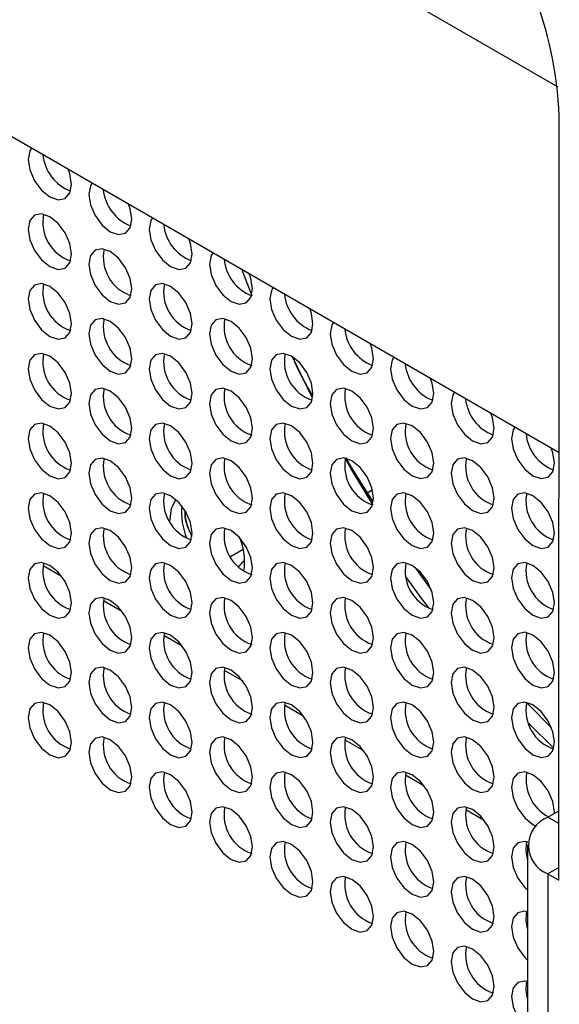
# Model space of a CAD drawing. Header units: millimetres. Extents: x 3619 to 4737, y 1503 to 2366.
# Tile 187 of 256: x 4487 to 4496, y 2172 to 2189. Entities that reach past the tile are written whole.
import ezdxf

# ---------------------------------------------------------------- set-up
doc = ezdxf.new("R2010")
doc.units = ezdxf.units.MM

msp = doc.modelspace()

# ---------------------------------------------------------------- linework, layer by layer
at = {"color": 8, "linetype": 'Continuous', "lineweight": 30}
for p, q in [((4458.6548, 2209.1199), (4496.1822, 2187.4558)), ((4487.7455, 2179.6097), (4488.0492, 2179.4344)), ((4488.7354, 2179.0382), (4489.0392, 2178.8629)), ((4489.7253, 2178.4667), (4490.0291, 2178.2914)), ((4490.7153, 2177.8953), (4491.0191, 2177.7199)), ((4491.7052, 2177.3238), (4492.009, 2177.1484)), ((4492.6952, 2176.7523), (4492.999, 2176.5769)), ((4493.6851, 2176.1808), (4493.9889, 2176.0054)), ((4494.6751, 2175.6093), (4494.9789, 2175.434)), ((4496.2024, 2175.3808), (4496.0223, 2175.4848)), ((4495.665, 2175.0378), (4495.6885, 2175.0243)), ((4496.202, 2174.6586), (4496.0223, 2174.555))]:
    msp.add_line(p, q, dxfattribs=at)
at = {"color": 7, "linetype": 'Continuous', "lineweight": 30}
for p, q in [((4458.086, 2203.4654), (4496.2059, 2181.4593)), ((4496.2019, 2174.4513), (4496.2091, 2186.9756)), ((4492.1647, 2182.3529), (4491.8359, 2183.0286)), ((4492.7108, 2181.3574), (4493.1536, 2180.6532)), ((4493.0572, 2180.8006), (4493.0597, 2180.8021)), ((4493.0599, 2180.8022), (4493.1395, 2180.8482)), ((4491.0268, 2179.8708), (4490.8211, 2179.7521)), ((4491.0403, 2179.6897), (4490.9408, 2179.5838)), ((4490.9533, 2179.5919), (4491.0401, 2179.6918)), ((4494.1083, 2179.2174), (4493.8441, 2179.5799)), ((4495.709, 2177.0195), (4496.1199, 2176.6167)), ((4496.0223, 2175.4848), (4496.2025, 2175.5887)), ((4495.6885, 2175.0202), (4495.6407, 2091.682)), ((4496.0223, 2174.555), (4495.9745, 2091.2168)), ((4496.0223, 2174.555), (4496.2019, 2174.4513))]:
    msp.add_line(p, q, dxfattribs=at)
at = {"color": 7, "linetype": 'Continuous', "lineweight": 30, "flags": 128}
for points in [[(4487.559, 2186.451), (4487.5312, 2186.4052), (4487.5043, 2186.2645), (4487.5312, 2186.0928), (4487.6079, 2185.9161), (4487.7226, 2185.7613), (4487.8579, 2185.6522), (4487.9932, 2185.6051), (4488.1079, 2185.6274), (4488.1845, 2185.7156), (4488.2114, 2185.8563), (4488.2114, 2185.8563)], [(4488.2114, 2185.8563), (4488.1845, 2186.0281), (4488.1568, 2186.1059)], [(4488.5489, 2185.8796), (4488.5212, 2185.8337), (4488.4943, 2185.693), (4488.5212, 2185.5213), (4488.5978, 2185.3446), (4488.7125, 2185.1899), (4488.8478, 2185.0807), (4488.9831, 2185.0336), (4489.0978, 2185.0559), (4489.1745, 2185.1441), (4489.2014, 2185.2848), (4489.2014, 2185.2848)], [(4489.2014, 2185.2848), (4489.1745, 2185.4566), (4489.1467, 2185.5344)], [(4488.2114, 2184.7132), (4488.1845, 2184.8849), (4488.1079, 2185.0616), (4487.9932, 2185.2164), (4487.8579, 2185.3255), (4487.7226, 2185.3726), (4487.6079, 2185.3503), (4487.5312, 2185.2621), (4487.5043, 2185.1214), (4487.5312, 2184.9496), (4487.6079, 2184.7729), (4487.7226, 2184.6182), (4487.8579, 2184.509), (4487.9932, 2184.462), (4488.1079, 2184.4843), (4488.1845, 2184.5725), (4488.2114, 2184.7132)], [(4489.5389, 2185.3081), (4489.5111, 2185.2623), (4489.4842, 2185.1216), (4489.5111, 2184.9498), (4489.5878, 2184.7731), (4489.7025, 2184.6184), (4489.8378, 2184.5092), (4489.9731, 2184.4622), (4490.0878, 2184.4844), (4490.1644, 2184.5727), (4490.1913, 2184.7134), (4490.1913, 2184.7134)], [(4490.1913, 2184.7134), (4490.1644, 2184.8851), (4490.1367, 2184.963)], [(4489.2014, 2184.1417), (4489.1745, 2184.3135), (4489.0978, 2184.4902), (4488.9831, 2184.6449), (4488.8478, 2184.7541), (4488.7125, 2184.8011), (4488.5978, 2184.7788), (4488.5212, 2184.6906), (4488.4943, 2184.5499), (4488.5212, 2184.3781), (4488.5978, 2184.2014), (4488.7125, 2184.0467), (4488.8478, 2183.9375), (4488.9831, 2183.8905), (4489.0978, 2183.9128), (4489.1745, 2184.001), (4489.2014, 2184.1417)], [(4490.5288, 2184.7366), (4490.5011, 2184.6908), (4490.4742, 2184.5501), (4490.5011, 2184.3783), (4490.5777, 2184.2016), (4490.6924, 2184.0469), (4490.8277, 2183.9377), (4490.963, 2183.8907), (4491.0777, 2183.913), (4491.1544, 2184.0012), (4491.1813, 2184.1419), (4491.1813, 2184.1419)], [(4491.0022, 2184.4633), (4491.0373, 2184.3694), (4491.1668, 2184.0346)], [(4491.1813, 2184.1419), (4491.1544, 2184.3136), (4491.1266, 2184.3915)], [(4488.2114, 2183.57), (4488.1845, 2183.7418), (4488.1079, 2183.9185), (4487.9932, 2184.0732), (4487.8579, 2184.1824), (4487.7226, 2184.2294), (4487.6079, 2184.2071), (4487.5312, 2184.1189), (4487.5043, 2183.9782), (4487.5312, 2183.8064), (4487.6079, 2183.6297), (4487.7226, 2183.475), (4487.8579, 2183.3658), (4487.9932, 2183.3188), (4488.1079, 2183.3411), (4488.1845, 2183.4293), (4488.2114, 2183.57)], [(4490.1913, 2183.5702), (4490.1644, 2183.742), (4490.0878, 2183.9187), (4489.9731, 2184.0734), (4489.8378, 2184.1826), (4489.7025, 2184.2296), (4489.5878, 2184.2073), (4489.5111, 2184.1191), (4489.4842, 2183.9784), (4489.5111, 2183.8066), (4489.5878, 2183.6299), (4489.7025, 2183.4752), (4489.8378, 2183.366), (4489.9731, 2183.319), (4490.0878, 2183.3413), (4490.1644, 2183.4295), (4490.1913, 2183.5702)], [(4491.5188, 2184.1651), (4491.491, 2184.1193), (4491.4641, 2183.9786), (4491.491, 2183.8068), (4491.5677, 2183.6301), (4491.6824, 2183.4754), (4491.8177, 2183.3662), (4491.953, 2183.3192), (4492.0677, 2183.3415), (4492.1443, 2183.4297), (4492.1712, 2183.5704), (4492.1712, 2183.5704)], [(4492.1712, 2183.5704), (4492.1443, 2183.7422), (4492.1166, 2183.82)], [(4489.2014, 2182.9985), (4489.1745, 2183.1703), (4489.0978, 2183.347), (4488.9831, 2183.5017), (4488.8478, 2183.6109), (4488.7125, 2183.6579), (4488.5978, 2183.6356), (4488.5212, 2183.5474), (4488.4943, 2183.4067), (4488.5212, 2183.235), (4488.5978, 2183.0583), (4488.7125, 2182.9035), (4488.8478, 2182.7944), (4488.9831, 2182.7473), (4489.0978, 2182.7696), (4489.1745, 2182.8578), (4489.2014, 2182.9985)], [(4491.1813, 2182.9987), (4491.1544, 2183.1705), (4491.0777, 2183.3472), (4490.963, 2183.5019), (4490.8277, 2183.6111), (4490.6924, 2183.6581), (4490.5777, 2183.6358), (4490.5011, 2183.5476), (4490.4742, 2183.4069), (4490.5011, 2183.2351), (4490.5777, 2183.0584), (4490.6924, 2182.9037), (4490.8277, 2182.7945), (4490.963, 2182.7475), (4491.0777, 2182.7698), (4491.1544, 2182.858), (4491.1813, 2182.9987)], [(4492.5087, 2183.5936), (4492.481, 2183.5478), (4492.4541, 2183.4071), (4492.481, 2183.2353), (4492.5576, 2183.0586), (4492.6723, 2182.9039), (4492.8076, 2182.7947), (4492.9429, 2182.7477), (4493.0576, 2182.77), (4493.1343, 2182.8582), (4493.1612, 2182.9989), (4493.1612, 2182.9989)], [(4493.1612, 2182.9989), (4493.1343, 2183.1707), (4493.1065, 2183.2485)], [(4488.2114, 2182.4269), (4488.1845, 2182.5986), (4488.1079, 2182.7753), (4487.9932, 2182.93), (4487.8579, 2183.0392), (4487.7226, 2183.0863), (4487.6079, 2183.064), (4487.5312, 2182.9758), (4487.5043, 2182.8351), (4487.5312, 2182.6633), (4487.6079, 2182.4866), (4487.7226, 2182.3319), (4487.8579, 2182.2227), (4487.9932, 2182.1757), (4488.1079, 2182.1979), (4488.1845, 2182.2862), (4488.2114, 2182.4269)], [(4490.1913, 2182.427), (4490.1644, 2182.5988), (4490.0878, 2182.7755), (4489.9731, 2182.9302), (4489.8378, 2183.0394), (4489.7025, 2183.0864), (4489.5878, 2183.0642), (4489.5111, 2182.9759), (4489.4842, 2182.8352), (4489.5111, 2182.6635), (4489.5878, 2182.4868), (4489.7025, 2182.3321), (4489.8378, 2182.2229), (4489.9731, 2182.1758), (4490.0878, 2182.1981), (4490.1644, 2182.2863), (4490.1913, 2182.427)], [(4492.1712, 2182.4272), (4492.1443, 2182.599), (4492.0677, 2182.7757), (4491.953, 2182.9304), (4491.8177, 2183.0396), (4491.6824, 2183.0866), (4491.5677, 2183.0643), (4491.491, 2182.9761), (4491.4641, 2182.8354), (4491.491, 2182.6637), (4491.5677, 2182.487), (4491.6824, 2182.3322), (4491.8177, 2182.2231), (4491.953, 2182.176), (4492.0677, 2182.1983), (4492.1443, 2182.2865), (4492.1712, 2182.4272)], [(4493.4987, 2183.0221), (4493.4709, 2182.9763), (4493.444, 2182.8356), (4493.4709, 2182.6638), (4493.5476, 2182.4871), (4493.6623, 2182.3324), (4493.7976, 2182.2232), (4493.9329, 2182.1762), (4494.0476, 2182.1985), (4494.1242, 2182.2867), (4494.1511, 2182.4274), (4494.1511, 2182.4274)], [(4494.1511, 2182.4274), (4494.1242, 2182.5992), (4494.0965, 2182.677)], [(4489.2014, 2181.8554), (4489.1745, 2182.0271), (4489.0978, 2182.2038), (4488.9831, 2182.3586), (4488.8478, 2182.4677), (4488.7125, 2182.5148), (4488.5978, 2182.4925), (4488.5212, 2182.4043), (4488.4943, 2182.2636), (4488.5212, 2182.0918), (4488.5978, 2181.9151), (4488.7125, 2181.7604), (4488.8478, 2181.6512), (4488.9831, 2181.6042), (4489.0978, 2181.6265), (4489.1745, 2181.7147), (4489.2014, 2181.8554)], [(4491.1813, 2181.8556), (4491.1544, 2182.0273), (4491.0777, 2182.204), (4490.963, 2182.3587), (4490.8277, 2182.4679), (4490.6924, 2182.515), (4490.5777, 2182.4927), (4490.5011, 2182.4045), (4490.4742, 2182.2638), (4490.5011, 2182.092), (4490.5777, 2181.9153), (4490.6924, 2181.7606), (4490.8277, 2181.6514), (4490.963, 2181.6044), (4491.0777, 2181.6266), (4491.1544, 2181.7149), (4491.1813, 2181.8556)], [(4493.1612, 2181.8557), (4493.1343, 2182.0275), (4493.0576, 2182.2042), (4492.9429, 2182.3589), (4492.8076, 2182.4681), (4492.6723, 2182.5151), (4492.5576, 2182.4929), (4492.481, 2182.4046), (4492.4541, 2182.2639), (4492.481, 2182.0922), (4492.5576, 2181.9155), (4492.6723, 2181.7608), (4492.8076, 2181.6516), (4492.9429, 2181.6045), (4493.0576, 2181.6268), (4493.1343, 2181.715), (4493.1612, 2181.8557)], [(4494.4886, 2182.4506), (4494.4609, 2182.4048), (4494.434, 2182.2641), (4494.4609, 2182.0924), (4494.5375, 2181.9157), (4494.6522, 2181.7609), (4494.7875, 2181.6518), (4494.9228, 2181.6047), (4495.0375, 2181.627), (4495.1142, 2181.7152), (4495.1411, 2181.8559), (4495.1411, 2181.8559)], [(4495.1411, 2181.8559), (4495.1142, 2182.0277), (4495.0864, 2182.1055)], [(4488.2114, 2181.2837), (4488.1845, 2181.4555), (4488.1079, 2181.6322), (4487.9932, 2181.7869), (4487.8579, 2181.8961), (4487.7226, 2181.9431), (4487.6079, 2181.9208), (4487.5312, 2181.8326), (4487.5043, 2181.6919), (4487.5312, 2181.5201), (4487.6079, 2181.3434), (4487.7226, 2181.1887), (4487.8579, 2181.0795), (4487.9932, 2181.0325), (4488.1079, 2181.0548), (4488.1845, 2181.143), (4488.2114, 2181.2837)], [(4490.1913, 2181.2839), (4490.1644, 2181.4557), (4490.0878, 2181.6324), (4489.9731, 2181.7871), (4489.8378, 2181.8963), (4489.7025, 2181.9433), (4489.5878, 2181.921), (4489.5111, 2181.8328), (4489.4842, 2181.6921), (4489.5111, 2181.5203), (4489.5878, 2181.3436), (4489.7025, 2181.1889), (4489.8378, 2181.0797), (4489.9731, 2181.0327), (4490.0878, 2181.055), (4490.1644, 2181.1432), (4490.1913, 2181.2839)], [(4492.1712, 2181.2841), (4492.1443, 2181.4558), (4492.0677, 2181.6325), (4491.953, 2181.7873), (4491.8177, 2181.8964), (4491.6824, 2181.9435), (4491.5677, 2181.9212), (4491.491, 2181.833), (4491.4641, 2181.6923), (4491.491, 2181.5205), (4491.5677, 2181.3438), (4491.6824, 2181.1891), (4491.8177, 2181.0799), (4491.953, 2181.0329), (4492.0677, 2181.0552), (4492.1443, 2181.1434), (4492.1712, 2181.2841)], [(4494.1511, 2181.2843), (4494.1242, 2181.456), (4494.0476, 2181.6327), (4493.9329, 2181.7874), (4493.7976, 2181.8966), (4493.6623, 2181.9437), (4493.5476, 2181.9214), (4493.4709, 2181.8332), (4493.444, 2181.6925), (4493.4709, 2181.5207), (4493.5476, 2181.344), (4493.6623, 2181.1893), (4493.7976, 2181.0801), (4493.9329, 2181.0331), (4494.0476, 2181.0553), (4494.1242, 2181.1436), (4494.1511, 2181.2843)], [(4495.4786, 2181.8792), (4495.4508, 2181.8333), (4495.4239, 2181.6926), (4495.4508, 2181.5209), (4495.5275, 2181.3442), (4495.6422, 2181.1895), (4495.7775, 2181.0803), (4495.9128, 2181.0332), (4496.0275, 2181.0555), (4496.1041, 2181.1437), (4496.131, 2181.2844), (4496.131, 2181.2844)], [(4496.131, 2181.2844), (4496.1041, 2181.4562), (4496.0764, 2181.534)], [(4489.2014, 2180.7122), (4489.1745, 2180.884), (4489.0978, 2181.0607), (4488.9831, 2181.2154), (4488.8478, 2181.3246), (4488.7125, 2181.3716), (4488.5978, 2181.3493), (4488.5212, 2181.2611), (4488.4943, 2181.1204), (4488.5212, 2180.9486), (4488.5978, 2180.7719), (4488.7125, 2180.6172), (4488.8478, 2180.508), (4488.9831, 2180.461), (4489.0978, 2180.4833), (4489.1745, 2180.5715), (4489.2014, 2180.7122)], [(4491.1813, 2180.7124), (4491.1544, 2180.8842), (4491.0777, 2181.0609), (4490.963, 2181.2156), (4490.8277, 2181.3248), (4490.6924, 2181.3718), (4490.5777, 2181.3495), (4490.5011, 2181.2613), (4490.4742, 2181.1206), (4490.5011, 2180.9488), (4490.5777, 2180.7721), (4490.6924, 2180.6174), (4490.8277, 2180.5082), (4490.963, 2180.4612), (4491.0777, 2180.4835), (4491.1544, 2180.5717), (4491.1813, 2180.7124)], [(4493.1612, 2180.7126), (4493.1343, 2180.8844), (4493.0576, 2181.0611), (4492.9429, 2181.2158), (4492.8076, 2181.325), (4492.6723, 2181.372), (4492.5576, 2181.3497), (4492.481, 2181.2615), (4492.4541, 2181.1208), (4492.481, 2180.949), (4492.5576, 2180.7723), (4492.6723, 2180.6176), (4492.8076, 2180.5084), (4492.9429, 2180.4614), (4493.0576, 2180.4837), (4493.1343, 2180.5719), (4493.1612, 2180.7126)], [(4493.16, 2180.6), (4492.7974, 2181.1961), (4492.7028, 2181.359)], [(4495.1411, 2180.7128), (4495.1142, 2180.8845), (4495.0375, 2181.0612), (4494.9228, 2181.216), (4494.7875, 2181.3251), (4494.6522, 2181.3722), (4494.5375, 2181.3499), (4494.4609, 2181.2617), (4494.434, 2181.121), (4494.4609, 2180.9492), (4494.5375, 2180.7725), (4494.6522, 2180.6178), (4494.7875, 2180.5086), (4494.9228, 2180.4616), (4495.0375, 2180.4839), (4495.1142, 2180.5721), (4495.1411, 2180.7128)], [(4488.2114, 2180.1405), (4488.1845, 2180.3123), (4488.1079, 2180.489), (4487.9932, 2180.6437), (4487.8579, 2180.7529), (4487.7226, 2180.7999), (4487.6079, 2180.7777), (4487.5312, 2180.6894), (4487.5043, 2180.5487), (4487.5312, 2180.377), (4487.6079, 2180.2003), (4487.7226, 2180.0456), (4487.8579, 2179.9364), (4487.9932, 2179.8893), (4488.1079, 2179.9116), (4488.1845, 2179.9998), (4488.2114, 2180.1405)], [(4490.1913, 2180.1407), (4490.1644, 2180.3125), (4490.0878, 2180.4892), (4489.9731, 2180.6439), (4489.8378, 2180.7531), (4489.7025, 2180.8001), (4489.5878, 2180.7778), (4489.5111, 2180.6896), (4489.4842, 2180.5489), (4489.5111, 2180.3772), (4489.5878, 2180.2005), (4489.7025, 2180.0457), (4489.8378, 2179.9366), (4489.9731, 2179.8895), (4490.0878, 2179.9118), (4490.1644, 2180), (4490.1913, 2180.1407)], [(4492.1712, 2180.1409), (4492.1443, 2180.3127), (4492.0677, 2180.4894), (4491.953, 2180.6441), (4491.8177, 2180.7533), (4491.6824, 2180.8003), (4491.5677, 2180.778), (4491.491, 2180.6898), (4491.4641, 2180.5491), (4491.491, 2180.3773), (4491.5677, 2180.2006), (4491.6824, 2180.0459), (4491.8177, 2179.9367), (4491.953, 2179.8897), (4492.0677, 2179.912), (4492.1443, 2180.0002), (4492.1712, 2180.1409)], [(4494.1511, 2180.1411), (4494.1242, 2180.3129), (4494.0476, 2180.4896), (4493.9329, 2180.6443), (4493.7976, 2180.7535), (4493.6623, 2180.8005), (4493.5476, 2180.7782), (4493.4709, 2180.69), (4493.444, 2180.5493), (4493.4709, 2180.3775), (4493.5476, 2180.2008), (4493.6623, 2180.0461), (4493.7976, 2179.9369), (4493.9329, 2179.8899), (4494.0476, 2179.9122), (4494.1242, 2180.0004), (4494.1511, 2180.1411)], [(4496.131, 2180.1413), (4496.1041, 2180.3131), (4496.0275, 2180.4898), (4495.9128, 2180.6445), (4495.7775, 2180.7537), (4495.6422, 2180.8007), (4495.5275, 2180.7784), (4495.4508, 2180.6902), (4495.4239, 2180.5495), (4495.4508, 2180.3777), (4495.5275, 2180.201), (4495.6422, 2180.0463), (4495.7775, 2179.9371), (4495.9128, 2179.8901), (4496.0275, 2179.9124), (4496.1041, 2180.0006), (4496.131, 2180.1413)], [(4489.8267, 2180.3311), (4489.8494, 2180.5448), (4489.9235, 2180.6914)], [(4489.2014, 2179.5691), (4489.1745, 2179.7408), (4489.0978, 2179.9175), (4488.9831, 2180.0722), (4488.8478, 2180.1814), (4488.7125, 2180.2285), (4488.5978, 2180.2062), (4488.5212, 2180.118), (4488.4943, 2179.9773), (4488.5212, 2179.8055), (4488.5978, 2179.6288), (4488.7125, 2179.4741), (4488.8478, 2179.3649), (4488.9831, 2179.3179), (4489.0978, 2179.3401), (4489.1745, 2179.4284), (4489.2014, 2179.5691)], [(4491.1813, 2179.5692), (4491.1544, 2179.741), (4491.0777, 2179.9177), (4490.963, 2180.0724), (4490.8277, 2180.1816), (4490.6924, 2180.2286), (4490.5777, 2180.2064), (4490.5011, 2180.1181), (4490.4742, 2179.9774), (4490.5011, 2179.8057), (4490.5777, 2179.629), (4490.6924, 2179.4743), (4490.8277, 2179.3651), (4490.963, 2179.318), (4491.0777, 2179.3403), (4491.1544, 2179.4285), (4491.1813, 2179.5692)], [(4493.1612, 2179.5694), (4493.1343, 2179.7412), (4493.0576, 2179.9179), (4492.9429, 2180.0726), (4492.8076, 2180.1818), (4492.6723, 2180.2288), (4492.5576, 2180.2065), (4492.481, 2180.1183), (4492.4541, 2179.9776), (4492.481, 2179.8059), (4492.5576, 2179.6292), (4492.6723, 2179.4744), (4492.8076, 2179.3653), (4492.9429, 2179.3182), (4493.0576, 2179.3405), (4493.1343, 2179.4287), (4493.1612, 2179.5694)], [(4495.1411, 2179.5696), (4495.1142, 2179.7414), (4495.0375, 2179.9181), (4494.9228, 2180.0728), (4494.7875, 2180.182), (4494.6522, 2180.229), (4494.5375, 2180.2067), (4494.4609, 2180.1185), (4494.434, 2179.9778), (4494.4609, 2179.806), (4494.5375, 2179.6293), (4494.6522, 2179.4746), (4494.7875, 2179.3654), (4494.9228, 2179.3184), (4495.0375, 2179.3407), (4495.1142, 2179.4289), (4495.1411, 2179.5696)], [(4488.2114, 2178.9974), (4488.1845, 2179.1692), (4488.1079, 2179.3459), (4487.9932, 2179.5006), (4487.8579, 2179.6098), (4487.7226, 2179.6568), (4487.6079, 2179.6345), (4487.5312, 2179.5463), (4487.5043, 2179.4056), (4487.5312, 2179.2338), (4487.6079, 2179.0571), (4487.7226, 2178.9024), (4487.8579, 2178.7932), (4487.9932, 2178.7462), (4488.1079, 2178.7685), (4488.1845, 2178.8567), (4488.2114, 2178.9974)], [(4490.1913, 2178.9976), (4490.1644, 2179.1693), (4490.0878, 2179.346), (4489.9731, 2179.5008), (4489.8378, 2179.6099), (4489.7025, 2179.657), (4489.5878, 2179.6347), (4489.5111, 2179.5465), (4489.4842, 2179.4058), (4489.5111, 2179.234), (4489.5878, 2179.0573), (4489.7025, 2178.9026), (4489.8378, 2178.7934), (4489.9731, 2178.7464), (4490.0878, 2178.7687), (4490.1644, 2178.8569), (4490.1913, 2178.9976)], [(4492.1712, 2178.9978), (4492.1443, 2179.1695), (4492.0677, 2179.3462), (4491.953, 2179.5009), (4491.8177, 2179.6101), (4491.6824, 2179.6572), (4491.5677, 2179.6349), (4491.491, 2179.5467), (4491.4641, 2179.406), (4491.491, 2179.2342), (4491.5677, 2179.0575), (4491.6824, 2178.9028), (4491.8177, 2178.7936), (4491.953, 2178.7466), (4492.0677, 2178.7688), (4492.1443, 2178.8571), (4492.1712, 2178.9978)], [(4494.1511, 2178.9979), (4494.1242, 2179.1697), (4494.0476, 2179.3464), (4493.9329, 2179.5011), (4493.7976, 2179.6103), (4493.6623, 2179.6573), (4493.5476, 2179.6351), (4493.4709, 2179.5468), (4493.444, 2179.4061), (4493.4709, 2179.2344), (4493.5476, 2179.0577), (4493.6623, 2178.903), (4493.7976, 2178.7938), (4493.9329, 2178.7467), (4494.0476, 2178.769), (4494.1242, 2178.8572), (4494.1511, 2178.9979)], [(4496.131, 2178.9981), (4496.1041, 2179.1699), (4496.0275, 2179.3466), (4495.9128, 2179.5013), (4495.7775, 2179.6105), (4495.6422, 2179.6575), (4495.5275, 2179.6352), (4495.4508, 2179.547), (4495.4239, 2179.4063), (4495.4508, 2179.2346), (4495.5275, 2179.0579), (4495.6422, 2178.9031), (4495.7775, 2178.794), (4495.9128, 2178.7469), (4496.0275, 2178.7692), (4496.1041, 2178.8574), (4496.131, 2178.9981)], [(4493.6946, 2179.4164), (4493.9568, 2179.059), (4494.0683, 2178.9117)], [(4489.2014, 2178.4259), (4489.1745, 2178.5977), (4489.0978, 2178.7744), (4488.9831, 2178.9291), (4488.8478, 2179.0383), (4488.7125, 2179.0853), (4488.5978, 2179.063), (4488.5212, 2178.9748), (4488.4943, 2178.8341), (4488.5212, 2178.6623), (4488.5978, 2178.4856), (4488.7125, 2178.3309), (4488.8478, 2178.2217), (4488.9831, 2178.1747), (4489.0978, 2178.197), (4489.1745, 2178.2852), (4489.2014, 2178.4259)], [(4491.1813, 2178.4261), (4491.1544, 2178.5979), (4491.0777, 2178.7746), (4490.963, 2178.9293), (4490.8277, 2179.0385), (4490.6924, 2179.0855), (4490.5777, 2179.0632), (4490.5011, 2178.975), (4490.4742, 2178.8343), (4490.5011, 2178.6625), (4490.5777, 2178.4858), (4490.6924, 2178.3311), (4490.8277, 2178.2219), (4490.963, 2178.1749), (4491.0777, 2178.1972), (4491.1544, 2178.2854), (4491.1813, 2178.4261)], [(4493.1612, 2178.4263), (4493.1343, 2178.598), (4493.0576, 2178.7747), (4492.9429, 2178.9295), (4492.8076, 2179.0386), (4492.6723, 2179.0857), (4492.5576, 2179.0634), (4492.481, 2178.9752), (4492.4541, 2178.8345), (4492.481, 2178.6627), (4492.5576, 2178.486), (4492.6723, 2178.3313), (4492.8076, 2178.2221), (4492.9429, 2178.1751), (4493.0576, 2178.1974), (4493.1343, 2178.2856), (4493.1612, 2178.4263)], [(4495.1411, 2178.4265), (4495.1142, 2178.5982), (4495.0375, 2178.7749), (4494.9228, 2178.9296), (4494.7875, 2179.0388), (4494.6522, 2179.0859), (4494.5375, 2179.0636), (4494.4609, 2178.9754), (4494.434, 2178.8347), (4494.4609, 2178.6629), (4494.5375, 2178.4862), (4494.6522, 2178.3315), (4494.7875, 2178.2223), (4494.9228, 2178.1753), (4495.0375, 2178.1975), (4495.1142, 2178.2858), (4495.1411, 2178.4265)], [(4488.2114, 2177.8542), (4488.1845, 2178.026), (4488.1079, 2178.2027), (4487.9932, 2178.3574), (4487.8579, 2178.4666), (4487.7226, 2178.5136), (4487.6079, 2178.4913), (4487.5312, 2178.4031), (4487.5043, 2178.2624), (4487.5312, 2178.0907), (4487.6079, 2177.914), (4487.7226, 2177.7592), (4487.8579, 2177.6501), (4487.9932, 2177.603), (4488.1079, 2177.6253), (4488.1845, 2177.7135), (4488.2114, 2177.8542)], [(4490.1913, 2177.8544), (4490.1644, 2178.0262), (4490.0878, 2178.2029), (4489.9731, 2178.3576), (4489.8378, 2178.4668), (4489.7025, 2178.5138), (4489.5878, 2178.4915), (4489.5111, 2178.4033), (4489.4842, 2178.2626), (4489.5111, 2178.0908), (4489.5878, 2177.9141), (4489.7025, 2177.7594), (4489.8378, 2177.6502), (4489.9731, 2177.6032), (4490.0878, 2177.6255), (4490.1644, 2177.7137), (4490.1913, 2177.8544)], [(4492.1712, 2177.8546), (4492.1443, 2178.0264), (4492.0677, 2178.2031), (4491.953, 2178.3578), (4491.8177, 2178.467), (4491.6824, 2178.514), (4491.5677, 2178.4917), (4491.491, 2178.4035), (4491.4641, 2178.2628), (4491.491, 2178.091), (4491.5677, 2177.9143), (4491.6824, 2177.7596), (4491.8177, 2177.6504), (4491.953, 2177.6034), (4492.0677, 2177.6257), (4492.1443, 2177.7139), (4492.1712, 2177.8546)], [(4494.1511, 2177.8548), (4494.1242, 2178.0266), (4494.0476, 2178.2033), (4493.9329, 2178.358), (4493.7976, 2178.4672), (4493.6623, 2178.5142), (4493.5476, 2178.4919), (4493.4709, 2178.4037), (4493.444, 2178.263), (4493.4709, 2178.0912), (4493.5476, 2177.9145), (4493.6623, 2177.7598), (4493.7976, 2177.6506), (4493.9329, 2177.6036), (4494.0476, 2177.6259), (4494.1242, 2177.7141), (4494.1511, 2177.8548)], [(4496.131, 2177.855), (4496.1041, 2178.0267), (4496.0275, 2178.2034), (4495.9128, 2178.3582), (4495.7775, 2178.4673), (4495.6422, 2178.5144), (4495.5275, 2178.4921), (4495.4508, 2178.4039), (4495.4239, 2178.2632), (4495.4508, 2178.0914), (4495.5275, 2177.9147), (4495.6422, 2177.76), (4495.7775, 2177.6508), (4495.9128, 2177.6038), (4496.0275, 2177.6261), (4496.1041, 2177.7143), (4496.131, 2177.855)], [(4489.2014, 2177.2827), (4489.1745, 2177.4545), (4489.0978, 2177.6312), (4488.9831, 2177.7859), (4488.8478, 2177.8951), (4488.7125, 2177.9421), (4488.5978, 2177.9199), (4488.5212, 2177.8316), (4488.4943, 2177.6909), (4488.5212, 2177.5192), (4488.5978, 2177.3425), (4488.7125, 2177.1878), (4488.8478, 2177.0786), (4488.9831, 2177.0315), (4489.0978, 2177.0538), (4489.1745, 2177.142), (4489.2014, 2177.2827)], [(4491.1813, 2177.2829), (4491.1544, 2177.4547), (4491.0777, 2177.6314), (4490.963, 2177.7861), (4490.8277, 2177.8953), (4490.6924, 2177.9423), (4490.5777, 2177.92), (4490.5011, 2177.8318), (4490.4742, 2177.6911), (4490.5011, 2177.5194), (4490.5777, 2177.3427), (4490.6924, 2177.1879), (4490.8277, 2177.0788), (4490.963, 2177.0317), (4491.0777, 2177.054), (4491.1544, 2177.1422), (4491.1813, 2177.2829)], [(4493.1612, 2177.2831), (4493.1343, 2177.4549), (4493.0576, 2177.6316), (4492.9429, 2177.7863), (4492.8076, 2177.8955), (4492.6723, 2177.9425), (4492.5576, 2177.9202), (4492.481, 2177.832), (4492.4541, 2177.6913), (4492.481, 2177.5195), (4492.5576, 2177.3428), (4492.6723, 2177.1881), (4492.8076, 2177.0789), (4492.9429, 2177.0319), (4493.0576, 2177.0542), (4493.1343, 2177.1424), (4493.1612, 2177.2831)], [(4495.1411, 2177.2833), (4495.1142, 2177.4551), (4495.0375, 2177.6318), (4494.9228, 2177.7865), (4494.7875, 2177.8957), (4494.6522, 2177.9427), (4494.5375, 2177.9204), (4494.4609, 2177.8322), (4494.434, 2177.6915), (4494.4609, 2177.5197), (4494.5375, 2177.343), (4494.6522, 2177.1883), (4494.7875, 2177.0791), (4494.9228, 2177.0321), (4495.0375, 2177.0544), (4495.1142, 2177.1426), (4495.1411, 2177.2833)], [(4488.2114, 2176.7111), (4488.1845, 2176.8828), (4488.1079, 2177.0595), (4487.9932, 2177.2143), (4487.8579, 2177.3234), (4487.7226, 2177.3705), (4487.6079, 2177.3482), (4487.5312, 2177.26), (4487.5043, 2177.1193), (4487.5312, 2176.9475), (4487.6079, 2176.7708), (4487.7226, 2176.6161), (4487.8579, 2176.5069), (4487.9932, 2176.4599), (4488.1079, 2176.4822), (4488.1845, 2176.5704), (4488.2114, 2176.7111)], [(4490.1913, 2176.7113), (4490.1644, 2176.883), (4490.0878, 2177.0597), (4489.9731, 2177.2144), (4489.8378, 2177.3236), (4489.7025, 2177.3707), (4489.5878, 2177.3484), (4489.5111, 2177.2602), (4489.4842, 2177.1195), (4489.5111, 2176.9477), (4489.5878, 2176.771), (4489.7025, 2176.6163), (4489.8378, 2176.5071), (4489.9731, 2176.4601), (4490.0878, 2176.4823), (4490.1644, 2176.5706), (4490.1913, 2176.7113)], [(4492.1712, 2176.7114), (4492.1443, 2176.8832), (4492.0677, 2177.0599), (4491.953, 2177.2146), (4491.8177, 2177.3238), (4491.6824, 2177.3708), (4491.5677, 2177.3486), (4491.491, 2177.2603), (4491.4641, 2177.1196), (4491.491, 2176.9479), (4491.5677, 2176.7712), (4491.6824, 2176.6165), (4491.8177, 2176.5073), (4491.953, 2176.4602), (4492.0677, 2176.4825), (4492.1443, 2176.5707), (4492.1712, 2176.7114)], [(4494.1511, 2176.7116), (4494.1242, 2176.8834), (4494.0476, 2177.0601), (4493.9329, 2177.2148), (4493.7976, 2177.324), (4493.6623, 2177.371), (4493.5476, 2177.3487), (4493.4709, 2177.2605), (4493.444, 2177.1198), (4493.4709, 2176.9481), (4493.5476, 2176.7714), (4493.6623, 2176.6166), (4493.7976, 2176.5075), (4493.9329, 2176.4604), (4494.0476, 2176.4827), (4494.1242, 2176.5709), (4494.1511, 2176.7116)], [(4496.131, 2176.7118), (4496.1041, 2176.8836), (4496.0275, 2177.0603), (4495.9128, 2177.215), (4495.7775, 2177.3242), (4495.6422, 2177.3712), (4495.5275, 2177.3489), (4495.4508, 2177.2607), (4495.4239, 2177.12), (4495.4508, 2176.9482), (4495.5275, 2176.7715), (4495.6422, 2176.6168), (4495.7775, 2176.5076), (4495.9128, 2176.4606), (4496.0275, 2176.4829), (4496.1041, 2176.5711), (4496.131, 2176.7118)], [(4496.084, 2176.9423), (4495.6762, 2177.3563), (4495.673, 2177.3596)], [(4489.2014, 2176.1396), (4489.1745, 2176.3114), (4489.0978, 2176.4881), (4488.9831, 2176.6428), (4488.8478, 2176.752), (4488.7125, 2176.799), (4488.5978, 2176.7767), (4488.5212, 2176.6885), (4488.4943, 2176.5478), (4488.5212, 2176.376), (4488.5978, 2176.1993), (4488.7125, 2176.0446), (4488.8478, 2175.9354), (4488.9831, 2175.8884), (4489.0978, 2175.9107), (4489.1745, 2175.9989), (4489.2014, 2176.1396)], [(4491.1813, 2176.1398), (4491.1544, 2176.3115), (4491.0777, 2176.4882), (4490.963, 2176.643), (4490.8277, 2176.7521), (4490.6924, 2176.7992), (4490.5777, 2176.7769), (4490.5011, 2176.6887), (4490.4742, 2176.548), (4490.5011, 2176.3762), (4490.5777, 2176.1995), (4490.6924, 2176.0448), (4490.8277, 2175.9356), (4490.963, 2175.8886), (4491.0777, 2175.9109), (4491.1544, 2175.9991), (4491.1813, 2176.1398)], [(4493.1612, 2176.14), (4493.1343, 2176.3117), (4493.0576, 2176.4884), (4492.9429, 2176.6431), (4492.8076, 2176.7523), (4492.6723, 2176.7994), (4492.5576, 2176.7771), (4492.481, 2176.6889), (4492.4541, 2176.5482), (4492.481, 2176.3764), (4492.5576, 2176.1997), (4492.6723, 2176.045), (4492.8076, 2175.9358), (4492.9429, 2175.8888), (4493.0576, 2175.911), (4493.1343, 2175.9993), (4493.1612, 2176.14)], [(4495.1411, 2176.1401), (4495.1142, 2176.3119), (4495.0375, 2176.4886), (4494.9228, 2176.6433), (4494.7875, 2176.7525), (4494.6522, 2176.7995), (4494.5375, 2176.7773), (4494.4609, 2176.689), (4494.434, 2176.5483), (4494.4609, 2176.3766), (4494.5375, 2176.1999), (4494.6522, 2176.0452), (4494.7875, 2175.936), (4494.9228, 2175.8889), (4495.0375, 2175.9112), (4495.1142, 2175.9994), (4495.1411, 2176.1401)], [(4490.1913, 2175.5681), (4490.1644, 2175.7399), (4490.0878, 2175.9166), (4489.9731, 2176.0713), (4489.8378, 2176.1805), (4489.7025, 2176.2275), (4489.5878, 2176.2052), (4489.5111, 2176.117), (4489.4842, 2175.9763), (4489.5111, 2175.8045), (4489.5878, 2175.6278), (4489.7025, 2175.4731), (4489.8378, 2175.3639), (4489.9731, 2175.3169), (4490.0878, 2175.3392), (4490.1644, 2175.4274), (4490.1913, 2175.5681)], [(4492.1712, 2175.5683), (4492.1443, 2175.7401), (4492.0677, 2175.9168), (4491.953, 2176.0715), (4491.8177, 2176.1807), (4491.6824, 2176.2277), (4491.5677, 2176.2054), (4491.491, 2176.1172), (4491.4641, 2175.9765), (4491.491, 2175.8047), (4491.5677, 2175.628), (4491.6824, 2175.4733), (4491.8177, 2175.3641), (4491.953, 2175.3171), (4492.0677, 2175.3394), (4492.1443, 2175.4276), (4492.1712, 2175.5683)], [(4494.1511, 2175.5685), (4494.1242, 2175.7402), (4494.0476, 2175.9169), (4493.9329, 2176.0717), (4493.7976, 2176.1808), (4493.6623, 2176.2279), (4493.5476, 2176.2056), (4493.4709, 2176.1174), (4493.444, 2175.9767), (4493.4709, 2175.8049), (4493.5476, 2175.6282), (4493.6623, 2175.4735), (4493.7976, 2175.3643), (4493.9329, 2175.3173), (4494.0476, 2175.3396), (4494.1242, 2175.4278), (4494.1511, 2175.5685)], [(4496.1305, 2175.5472), (4496.131, 2175.5687), (4496.1041, 2175.7404), (4496.0275, 2175.9171), (4495.9128, 2176.0718), (4495.7775, 2176.181), (4495.6422, 2176.2281), (4495.5275, 2176.2058), (4495.4508, 2176.1176), (4495.4239, 2175.9769), (4495.4508, 2175.8051), (4495.5275, 2175.6284), (4495.6422, 2175.4737), (4495.7775, 2175.3645), (4495.831, 2175.3383)], [(4491.1813, 2174.9966), (4491.1544, 2175.1684), (4491.0777, 2175.3451), (4490.963, 2175.4998), (4490.8277, 2175.609), (4490.6924, 2175.656), (4490.5777, 2175.6337), (4490.5011, 2175.5455), (4490.4742, 2175.4048), (4490.5011, 2175.233), (4490.5777, 2175.0563), (4490.6924, 2174.9016), (4490.8277, 2174.7924), (4490.963, 2174.7454), (4491.0777, 2174.7677), (4491.1544, 2174.8559), (4491.1813, 2174.9966)], [(4493.1612, 2174.9968), (4493.1343, 2175.1686), (4493.0576, 2175.3453), (4492.9429, 2175.5), (4492.8076, 2175.6092), (4492.6723, 2175.6562), (4492.5576, 2175.6339), (4492.481, 2175.5457), (4492.4541, 2175.405), (4492.481, 2175.2332), (4492.5576, 2175.0565), (4492.6723, 2174.9018), (4492.8076, 2174.7926), (4492.9429, 2174.7456), (4493.0576, 2174.7679), (4493.1343, 2174.8561), (4493.1612, 2174.9968)], [(4495.1411, 2174.997), (4495.1142, 2175.1688), (4495.0375, 2175.3455), (4494.9228, 2175.5002), (4494.7875, 2175.6094), (4494.6522, 2175.6564), (4494.5375, 2175.6341), (4494.4609, 2175.5459), (4494.434, 2175.4052), (4494.4609, 2175.2334), (4494.5375, 2175.0567), (4494.6522, 2174.902), (4494.7875, 2174.7928), (4494.9228, 2174.7458), (4495.0375, 2174.7681), (4495.1142, 2174.8563), (4495.1411, 2174.997)], [(4492.1712, 2174.4251), (4492.1443, 2174.5969), (4492.0677, 2174.7736), (4491.953, 2174.9283), (4491.8177, 2175.0375), (4491.6824, 2175.0845), (4491.5677, 2175.0622), (4491.491, 2174.974), (4491.4641, 2174.8333), (4491.491, 2174.6616), (4491.5677, 2174.4849), (4491.6824, 2174.3301), (4491.8177, 2174.221), (4491.953, 2174.1739), (4492.0677, 2174.1962), (4492.1443, 2174.2844), (4492.1712, 2174.4251)], [(4494.1511, 2174.4253), (4494.1242, 2174.5971), (4494.0476, 2174.7738), (4493.9329, 2174.9285), (4493.7976, 2175.0377), (4493.6623, 2175.0847), (4493.5476, 2175.0624), (4493.4709, 2174.9742), (4493.444, 2174.8335), (4493.4709, 2174.6617), (4493.5476, 2174.485), (4493.6623, 2174.3303), (4493.7976, 2174.2211), (4493.9329, 2174.1741), (4494.0476, 2174.1964), (4494.1242, 2174.2846), (4494.1511, 2174.4253)], [(4495.6925, 2175.075), (4495.6422, 2175.0849), (4495.5275, 2175.0626), (4495.4508, 2174.9744), (4495.4239, 2174.8337), (4495.4508, 2174.6619), (4495.5275, 2174.4852), (4495.6422, 2174.3305), (4495.6881, 2174.2862)], [(4493.1612, 2173.8536), (4493.1343, 2174.0254), (4493.0576, 2174.2021), (4492.9429, 2174.3568), (4492.8076, 2174.466), (4492.6723, 2174.513), (4492.5576, 2174.4908), (4492.481, 2174.4026), (4492.4541, 2174.2618), (4492.481, 2174.0901), (4492.5576, 2173.9134), (4492.6723, 2173.7587), (4492.8076, 2173.6495), (4492.9429, 2173.6024), (4493.0576, 2173.6247), (4493.1343, 2173.7129), (4493.1612, 2173.8536)], [(4495.1411, 2173.8538), (4495.1142, 2174.0256), (4495.0375, 2174.2023), (4494.9228, 2174.357), (4494.7875, 2174.4662), (4494.6522, 2174.5132), (4494.5375, 2174.4909), (4494.4609, 2174.4027), (4494.434, 2174.262), (4494.4609, 2174.0903), (4494.5375, 2173.9136), (4494.6522, 2173.7588), (4494.7875, 2173.6497), (4494.9228, 2173.6026), (4495.0375, 2173.6249), (4495.1142, 2173.7131), (4495.1411, 2173.8538)], [(4494.1511, 2173.2822), (4494.1242, 2173.4539), (4494.0476, 2173.6306), (4493.9329, 2173.7853), (4493.7976, 2173.8945), (4493.6623, 2173.9416), (4493.5476, 2173.9193), (4493.4709, 2173.8311), (4493.444, 2173.6904), (4493.4709, 2173.5186), (4493.5476, 2173.3419), (4493.6623, 2173.1872), (4493.7976, 2173.078), (4493.9329, 2173.031), (4494.0476, 2173.0532), (4494.1242, 2173.1415), (4494.1511, 2173.2822)], [(4495.6879, 2173.9331), (4495.6422, 2173.9417), (4495.5275, 2173.9195), (4495.4508, 2173.8312), (4495.4239, 2173.6905), (4495.4508, 2173.5188), (4495.5275, 2173.3421), (4495.6422, 2173.1874), (4495.6874, 2173.1436)], [(4495.1411, 2172.7107), (4495.1142, 2172.8824), (4495.0375, 2173.0591), (4494.9228, 2173.2139), (4494.7875, 2173.323), (4494.6522, 2173.3701), (4494.5375, 2173.3478), (4494.4609, 2173.2596), (4494.434, 2173.1189), (4494.4609, 2172.9471), (4494.5375, 2172.7704), (4494.6522, 2172.6157), (4494.7875, 2172.5065), (4494.9228, 2172.4595), (4495.0375, 2172.4818), (4495.1142, 2172.57), (4495.1411, 2172.7107)], [(4495.6872, 2172.7901), (4495.6422, 2172.7986), (4495.5275, 2172.7763), (4495.4508, 2172.6881), (4495.4239, 2172.5474), (4495.4508, 2172.3756), (4495.5275, 2172.1989), (4495.6422, 2172.0442), (4495.6868, 2172.001)]]:
    msp.add_lwpolyline(points, dxfattribs=at)
at = {"color": 7, "linetype": 'Continuous', "lineweight": 30}
for centre, radius, start, end in [((4489.7206, 2186.6806), 6.4951, 2.60304, 39.75402), ((4488.4523, 2186.4112), 0.7122, 185.35378, 248.92792), ((4489.4422, 2185.8397), 0.7122, 185.35289, 248.92857), ((4488.4126, 2185.2375), 0.67, 168.83707, 251.15753), ((4490.4322, 2185.2682), 0.7122, 185.35302, 248.92869), ((4489.4025, 2184.666), 0.67, 168.83678, 251.15756), ((4491.4221, 2184.6967), 0.7122, 185.35382, 248.92789), ((4488.4126, 2184.0943), 0.67, 168.8368, 251.15793), ((4490.3925, 2184.0945), 0.67, 168.83693, 251.15767), ((4492.4121, 2184.1252), 0.7122, 185.35336, 248.92823), ((4489.4025, 2183.5228), 0.67, 168.83651, 251.15795), ((4491.3824, 2183.523), 0.67, 168.8371, 251.15749), ((4493.402, 2183.5537), 0.7122, 185.3534, 248.9283), ((4488.4126, 2182.9512), 0.67, 168.83707, 251.15753), ((4490.3925, 2182.9514), 0.67, 168.83666, 251.15807), ((4492.3724, 2182.9516), 0.67, 168.83741, 251.15719), ((4494.392, 2182.9823), 0.7122, 185.35336, 248.92823), ((4489.4025, 2182.3797), 0.67, 168.83678, 251.15756), ((4491.3824, 2182.3799), 0.67, 168.83684, 251.15789), ((4493.3623, 2182.3801), 0.67, 168.837, 251.1576), ((4495.3819, 2182.4108), 0.7122, 185.3534, 248.9283), ((4488.4126, 2181.808), 0.67, 168.8368, 251.15793), ((4490.3925, 2181.8082), 0.67, 168.83693, 251.15767), ((4492.3724, 2181.8084), 0.67, 168.83714, 251.15759), ((4494.3523, 2181.8086), 0.67, 168.83741, 251.15719), ((4496.3719, 2181.8393), 0.7122, 185.35336, 248.92823), ((4489.4025, 2181.2365), 0.67, 168.83651, 251.15795), ((4491.3824, 2181.2367), 0.67, 168.8371, 251.15749), ((4493.3623, 2181.2369), 0.67, 168.83673, 251.158), ((4495.3422, 2181.2371), 0.67, 168.837, 251.1576), ((4488.4126, 2180.6649), 0.67, 168.83705, 251.15755), ((4490.3925, 2180.665), 0.67, 168.83666, 251.15807), ((4492.3724, 2180.6652), 0.67, 168.83741, 251.15719), ((4494.3523, 2180.6654), 0.67, 168.83714, 251.15759), ((4496.3322, 2180.6656), 0.67, 168.83708, 251.15751), ((4491.0813, 2180.4749), 1.0641, 174.02385, 203.11145), ((4489.4025, 2180.0934), 0.67, 168.83676, 251.15758), ((4491.3824, 2180.0936), 0.67, 168.83684, 251.15789), ((4493.3623, 2180.0938), 0.67, 168.837, 251.1576), ((4495.3422, 2180.0939), 0.67, 168.83673, 251.158), ((4490.0802, 2179.6717), 0.9703, 350.81563, 24.27876), ((4488.4126, 2179.5217), 0.67, 168.83712, 251.15761), ((4490.3925, 2179.5219), 0.67, 168.83691, 251.15769), ((4492.3724, 2179.5221), 0.67, 168.83714, 251.15759), ((4494.3523, 2179.5223), 0.67, 168.83741, 251.15719), ((4496.3322, 2179.5225), 0.67, 168.83682, 251.15791), ((4489.4025, 2178.9502), 0.67, 168.83684, 251.15763), ((4491.3824, 2178.9504), 0.67, 168.83708, 251.15751), ((4493.3623, 2178.9506), 0.67, 168.83673, 251.158), ((4495.3422, 2178.9508), 0.67, 168.837, 251.1576), ((4488.4126, 2178.3786), 0.67, 168.83705, 251.15755), ((4490.3925, 2178.3787), 0.67, 168.83698, 251.15775), ((4492.3724, 2178.3789), 0.67, 168.83739, 251.15721), ((4494.3523, 2178.3791), 0.67, 168.83714, 251.15759), ((4496.3322, 2178.3793), 0.67, 168.83708, 251.15751), ((4489.4025, 2177.8071), 0.67, 168.83676, 251.15758), ((4491.3824, 2177.8073), 0.67, 168.83716, 251.15757), ((4493.3623, 2177.8074), 0.67, 168.83698, 251.15762), ((4495.3422, 2177.8076), 0.67, 168.83673, 251.158), ((4488.4126, 2177.2354), 0.67, 168.83707, 251.15753), ((4490.3925, 2177.2356), 0.67, 168.83691, 251.15769), ((4492.3724, 2177.2358), 0.67, 168.83747, 251.15726), ((4494.3523, 2177.236), 0.67, 168.83739, 251.15721), ((4496.3339, 2177.2377), 0.6721, 169.55086, 251.0593), ((4489.4025, 2176.6639), 0.67, 168.83678, 251.15756), ((4491.3824, 2176.6641), 0.67, 168.83708, 251.15751), ((4493.3623, 2176.6643), 0.67, 168.83705, 251.15768), ((4495.3422, 2176.6645), 0.67, 168.83698, 251.15762), ((4490.3925, 2176.0924), 0.67, 168.83693, 251.15767), ((4492.3724, 2176.0926), 0.67, 168.83739, 251.15721), ((4494.3523, 2176.0928), 0.67, 168.83747, 251.15726), ((4496.3562, 2176.1016), 0.692, 169.92421, 242.05495), ((4491.3824, 2175.5209), 0.67, 168.8371, 251.15749), ((4493.3623, 2175.5211), 0.67, 168.83698, 251.15762), ((4495.3422, 2175.5213), 0.67, 168.83705, 251.15768), ((4496.1984, 2175.0199), 0.4971, 110.75148, 249.24874), ((4492.3724, 2174.9495), 0.67, 168.83741, 251.15719), ((4494.3523, 2174.9496), 0.67, 168.83739, 251.15721), ((4496.1955, 2174.9599), 0.5342, 167.05507, 198.32243), ((4493.3623, 2174.378), 0.67, 168.837, 251.1576), ((4495.3422, 2174.3782), 0.67, 168.83698, 251.15762), ((4494.3523, 2173.8065), 0.67, 168.83741, 251.15719), ((4496.1945, 2173.8168), 0.5332, 167.03496, 198.12117), ((4495.3422, 2173.235), 0.67, 168.837, 251.1576), ((4496.1935, 2172.6737), 0.5323, 167.01822, 197.91358)]:
    msp.add_arc(centre, radius, start, end, dxfattribs=at)
for points, knots in [([(4491.8423, 2183.0181), (4491.863, 2182.9693), (4491.955, 2182.752), (4492.0734, 2182.5428), (4492.1653, 2182.3805)], [0, 0, 0, 0, 0.2243361, 1, 1, 1, 1]), ([(4492.1665, 2182.39), (4492.0707, 2182.5528), (4491.9502, 2182.7577), (4491.8621, 2182.9726), (4491.844, 2183.0168)], [0, 0, 0, 0, 0.7942761, 1, 1, 1, 1]), ([(4493.1547, 2180.6621), (4493.0591, 2180.7943), (4492.8958, 2181.0201), (4492.768, 2181.2695), (4492.715, 2181.3729)], [0, 0, 0, 0, 0.5855977, 1, 1, 1, 1]), ([(4490.1851, 2180.0921), (4490.162, 2180.1397), (4490.0968, 2180.2736), (4490.0643, 2180.427), (4490.0792, 2180.4987), (4490.0797, 2180.5014)], [0, 0, 0, 0, 0.34697955, 0.97614056, 1, 1, 1, 1]), ([(4490.0797, 2180.5014), (4490.0792, 2180.4988), (4490.0654, 2180.4293), (4490.0971, 2180.2769), (4490.1606, 2180.1419), (4490.1849, 2180.0902)], [0, 0, 0, 0, 0.0238364, 0.6262913, 1, 1, 1, 1])]:
    msp.add_open_spline(points, degree=3, knots=knots, dxfattribs=at)

doc.saveas('drawing.dxf')
